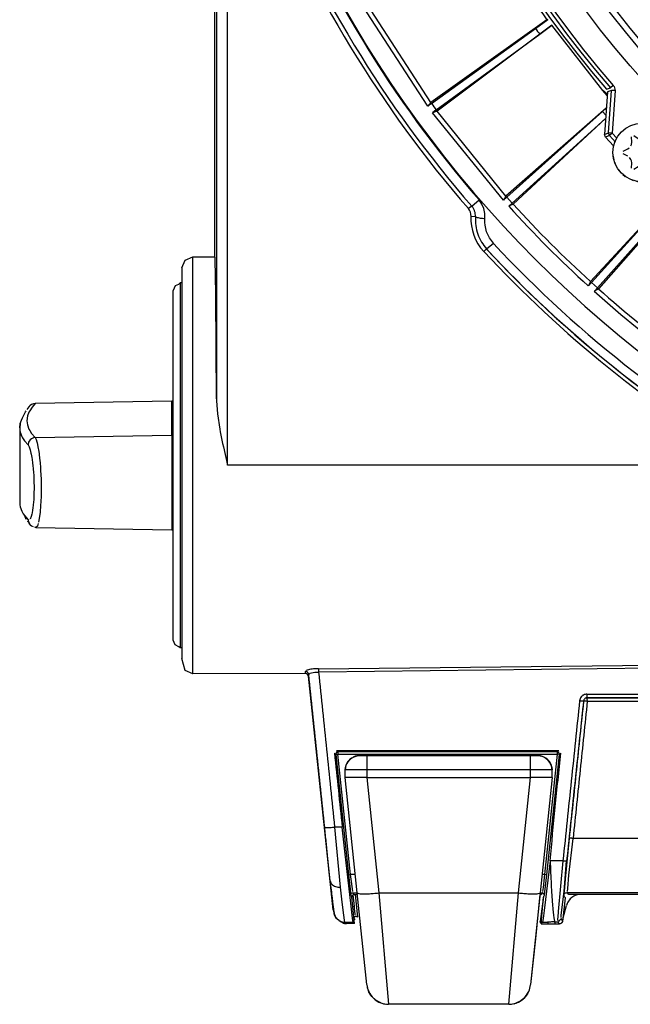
# Model space of a CAD drawing. Header units: millimetres. Extents: x -563 to -60, y -163 to 550.
# Tile 1 of 37: x -474 to -390, y -163 to -29. Entities that reach past the tile are written whole.
import ezdxf

# ---------------------------------------------------------------- set-up
doc = ezdxf.new("R2010")
doc.units = ezdxf.units.MM

# ---------------------------------------------------------------- blocks, each defined once
blk = doc.blocks.new('Blechschraube_ISO14585-ST4_2x16_3__1', base_point=(-392.66, -50.88))
at = {"color": 7, "linetype": 'Continuous'}
for p, q in [((-390.21, -45.99), (-390.12, -45.77)), ((-390.12, -45.77), (-390.08, -45.49)), ((-390.08, -45.49), (-390.1, -44.75)), ((-389.8, -44.57), (-389.19, -44.95)), ((-389.19, -44.95), (-388.94, -45.06)), ((-388.81, -45.08), (-388.67, -45.09)), ((-388.67, -45.09), (-388.52, -45.08)), ((-388.39, -45.06), (-388.25, -45)), ((-388.25, -45), (-387.53, -44.57)), ((-387.23, -44.75), (-387.25, -45.49)), ((-387.25, -45.49), (-387.23, -45.69)), ((-387.23, -45.69), (-387.12, -45.99)), ((-391.23, -46.71), (-390.6, -46.37)), ((-390.6, -47.4), (-391.23, -47.06)), ((-390.6, -46.37), (-390.42, -46.24)), ((-386.9, -46.24), (-386.72, -46.37)), ((-386.72, -46.37), (-386.1, -46.71)), ((-386.1, -47.06), (-386.72, -47.4)), ((-390.18, -47.85), (-390.38, -47.56)), ((-390.11, -48.03), (-390.18, -47.85)), ((-390.08, -48.28), (-390.11, -48.03)), ((-390.1, -49.02), (-390.08, -48.28)), ((-387.21, -47.99), (-387.25, -48.28)), ((-387.25, -48.28), (-387.23, -49.02)), ((-387.09, -47.74), (-387.21, -47.99)), ((-386.95, -47.56), (-387.09, -47.74)), ((-389.19, -48.82), (-389.8, -49.19)), ((-388.94, -48.71), (-389.19, -48.82)), ((-388.81, -48.68), (-388.94, -48.71)), ((-388.52, -48.68), (-388.81, -48.68)), ((-388.39, -48.71), (-388.52, -48.68)), ((-388.25, -48.76), (-388.39, -48.71)), ((-387.53, -49.19), (-388.25, -48.76))]:
    blk.add_line(p, q, dxfattribs=at)
blk.add_circle((-388.66, -46.88), 4, dxfattribs=at)
blk = doc.blocks.new('Isolier-Distanzhuelse-M4_6__4', base_point=(-392.62, -50.86))
at = {"color": 7, "linetype": 'Continuous'}
for p, q in [((-392.62, -47.4), (-392.59, -47.64)), ((-392.59, -47.64), (-392.54, -47.82)), ((-392.43, -48.23), (-392.36, -48.38)), ((-391.27, -49.9), (-390.97, -50.15)), ((-390.05, -50.62), (-389.87, -50.7)), ((-389.43, -50.8), (-389.28, -50.84)), ((-389.28, -50.84), (-389.01, -50.86))]:
    blk.add_line(p, q, dxfattribs=at)
for start, end in [(217.3171, 226.0975), (278.7802, 287.5611)]:
    blk.add_arc((-388.66, -46.88), 4, start, end, dxfattribs=at)
blk = doc.blocks.new('Fuss_4__5', base_point=(-426.28, -163.35))
at = {"color": 7, "linetype": 'Continuous'}
for p, q in [((-402.63, -148.35), (-403.26, -154.39)), ((-403.26, -154.39), (-403.92, -160.66)), ((-404.15, -161.54), (-404.08, -161.36)), ((-405.36, -162.92), (-405.17, -162.8)), ((-405.17, -162.8), (-404.9, -162.58)), ((-404.29, -161.81), (-404.21, -161.68)), ((-424.73, -163.01), (-424.9, -162.92)), ((-424.54, -163.1), (-424.73, -163.01)), ((-406.19, -163.26), (-405.9, -163.17)), ((-405.9, -163.17), (-405.72, -163.1))]:
    blk.add_line(p, q, dxfattribs=at)
for centre, start, end in [((-423.35, -160.35), 192.8923, 195.6451), ((-406.9, -160.35), 336.5234, 340.204), ((-406.9, -160.35), 301.0498, 312.001), ((-406.9, -160.35), 330.7956, 333.6906), ((-423.35, -160.35), 238.9501, 246.8003), ((-423.35, -160.35), 256.202, 263.1008), ((-406.9, -160.35), 269.998, 276.8971), ((-406.9, -160.35), 283.8, 293.2004)]:
    blk.add_arc(centre, 3, start, end, dxfattribs=at)
blk = doc.blocks.new('Fuss_3__6', base_point=(-429.31, -163.35))
at = {"color": 7, "linetype": 'Continuous'}
for p, q in [((-428.91, -130.17), (-429.14, -130.59)), ((-429.14, -130.59), (-428.91, -130.17)), ((-428.91, -130.17), (-428.43, -129.7)), ((-428.43, -129.7), (-428.7, -129.92)), ((-428.43, -129.7), (-428.05, -129.5)), ((-427.92, -129.44), (-428.2, -129.56)), ((-428.2, -129.56), (-427.92, -129.44)), ((-428.05, -129.5), (-427.66, -129.38)), ((-427.66, -129.38), (-427.92, -129.44)), ((-427.3, -129.35), (-427.66, -129.38)), ((-427.66, -129.38), (-427.3, -129.35)), ((-427.3, -129.35), (-426.33, -129.35)), ((-426.33, -129.35), (-403.93, -129.35)), ((-403.93, -129.35), (-402.96, -129.35)), ((-402.96, -129.35), (-402.6, -129.38)), ((-402.6, -129.38), (-402.96, -129.35)), ((-402.6, -129.38), (-402.34, -129.44)), ((-402.21, -129.5), (-402.6, -129.38)), ((-402.34, -129.44), (-402.05, -129.56)), ((-402.34, -129.44), (-402.05, -129.56)), ((-401.83, -129.7), (-402.21, -129.5)), ((-401.83, -129.7), (-401.56, -129.92)), ((-401.34, -130.17), (-401.83, -129.7)), ((-401.34, -130.17), (-401.11, -130.59)), ((-401.11, -130.59), (-401.34, -130.17)), ((-429.31, -132.35), (-429.3, -131.31)), ((-429.26, -130.95), (-429.3, -131.31)), ((-429.3, -131.31), (-429.26, -130.95)), ((-429.26, -130.95), (-429.14, -130.59)), ((-429.22, -130.8), (-429.26, -130.95)), ((-401, -130.95), (-401.11, -130.59)), ((-401.04, -130.8), (-401, -130.95)), ((-401, -130.95), (-400.96, -131.31)), ((-400.96, -131.31), (-401, -130.95)), ((-400.94, -132.35), (-400.96, -131.31)), ((-427.66, -148.12), (-429.31, -132.35)), ((-426.33, -132.35), (-403.93, -132.35)), ((-400.94, -132.35), (-402.6, -148.12)), ((-426.34, -160.66), (-427.66, -148.12)), ((-402.6, -148.12), (-403.92, -160.66)), ((-425.88, -161.96), (-426.08, -161.61)), ((-426.08, -161.61), (-425.97, -161.81)), ((-425.64, -162.29), (-425.88, -161.96)), ((-425.08, -162.8), (-425.64, -162.29)), ((-424.7, -163.03), (-425.08, -162.8)), ((-405.21, -162.83), (-405.52, -163.01)), ((-404.86, -162.54), (-405.21, -162.83)), ((-404.62, -162.29), (-404.86, -162.54)), ((-404.34, -161.91), (-404.62, -162.29)), ((-404.18, -161.61), (-404.34, -161.91)), ((-424.39, -163.16), (-424.7, -163.03)), ((-406.9, -163.35), (-423.35, -163.35)), ((-405.52, -163.01), (-405.86, -163.16))]:
    blk.add_line(p, q, dxfattribs=at)
at = {"color": 1, "linetype": 'Continuous'}
for p, q in [((-426.33, -131.31), (-429.3, -131.31)), ((-426.33, -131.31), (-426.33, -132.35)), ((-403.93, -131.31), (-426.33, -131.31)), ((-400.96, -131.31), (-403.93, -131.31)), ((-403.93, -132.35), (-403.93, -131.31)), ((-429.09, -132.35), (-429.31, -132.35)), ((-428.44, -132.35), (-429.09, -132.35)), ((-427.47, -132.35), (-428.44, -132.35)), ((-426.33, -132.35), (-427.47, -132.35)), ((-426.33, -132.35), (-424.67, -148.12)), ((-405.59, -148.12), (-403.93, -132.35)), ((-402.79, -132.35), (-403.93, -132.35)), ((-401.82, -132.35), (-402.79, -132.35)), ((-401.17, -132.35), (-401.82, -132.35)), ((-400.94, -132.35), (-401.17, -132.35)), ((-424.67, -148.12), (-423.35, -163.35)), ((-424.67, -148.12), (-405.59, -148.12)), ((-406.9, -163.35), (-405.59, -148.12))]:
    blk.add_line(p, q, dxfattribs=at)
at = {"color": 7, "linetype": 'Continuous'}
for centre, radius, start, end in [((-427.3, -131.35), 2, 134.4998, 178.9997), ((-427.3, -131.35), 2, 144.0052, 179.0519), ((-427.3, -131.35), 2, 90.0003, 134.5003), ((-427.29, -131.34), 2, 124.7187, 134.7672), ((-427.3, -131.35), 2, 89.8949, 116.8487), ((-402.96, -131.35), 2, 63.1513, 90.1051), ((-402.96, -131.35), 2, 45.4997, 89.9997), ((-402.97, -131.34), 2, 45.2328, 55.2813), ((-402.96, -131.35), 2, 1.0003, 45.5003), ((-402.96, -131.35), 2, 0.9481, 35.9949), ((-423.35, -160.35), 3, 186, 204.8506), ((-406.9, -160.35), 3, 335.1494, 354), ((-423.35, -160.35), 3, 204.8506, 249.7158), ((-406.9, -160.35), 3, 290.2842, 335.1494), ((-423.35, -160.35), 3, 249.7158, 270), ((-406.9, -160.35), 3, 270.0001, 290.2842)]:
    blk.add_arc(centre, radius, start, end, dxfattribs=at)
at = {"color": 1, "linetype": 'Continuous'}
for points in [[(-426.33, -129.35), (-426.33, -129.37), (-426.33, -129.56), (-426.33, -129.92), (-426.33, -130.33), (-426.33, -130.8), (-426.33, -131.31)], [(-403.93, -131.31), (-403.93, -130.8), (-403.93, -130.33), (-403.93, -129.92), (-403.93, -129.56), (-403.93, -129.37), (-403.93, -129.35)], [(-427.66, -148.12), (-427.55, -148.17), (-427.25, -148.24), (-426.77, -148.25), (-426.15, -148.24), (-425.44, -148.19), (-424.67, -148.12)], [(-405.59, -148.12), (-404.82, -148.19), (-404.1, -148.24), (-403.49, -148.25), (-403.01, -148.24), (-402.71, -148.17), (-402.6, -148.12)]]:
    blk.add_spline(points, degree=3, dxfattribs=at)
blk = doc.blocks.new('Rueckteil__8', base_point=(-447.89, -152.2))
at = {"color": 7, "linetype": 'Continuous'}
for p, q in [((-430.95, -150.43), (-434.31, -118.46)), ((-427.94, -148.35), (-427.6, -151.44)), ((-402.17, -148.55), (-402.61, -152.02)), ((-402.17, -148.55), (-402.36, -150.56)), ((-398.83, -149.39), (-398.92, -149.57)), ((-398.48, -148.92), (-398.83, -149.39)), ((-398.29, -148.75), (-398.48, -148.92)), ((-398.01, -148.57), (-398.29, -148.75)), ((-397.83, -148.48), (-398.01, -148.57)), ((-397.54, -148.39), (-397.83, -148.48)), ((-397.07, -148.33), (-397.54, -148.39)), ((-430.95, -150.43), (-430.85, -150.83)), ((-399.44, -151.51), (-399, -149.83)), ((-398.92, -149.57), (-399, -149.83)), ((-430.85, -150.83), (-430.78, -150.96)), ((-402.56, -152.2), (-402.61, -152.02))]:
    blk.add_line(p, q, dxfattribs=at)
at = {"color": 1, "linetype": 'Continuous'}
for p, q in [((-428.03, -149.97), (-428.19, -148.37)), ((-428.03, -149.97), (-428.32, -150)), ((-427.99, -150.3), (-428.03, -149.97)), ((-427.92, -150.97), (-427.99, -150.3)), ((-428.19, -151.5), (-427.9, -151.77)), ((-427.9, -151.12), (-427.92, -150.97)), ((-427.6, -151.44), (-427.89, -151.28))]:
    blk.add_line(p, q, dxfattribs=at)
blk.add_spline([(-428.19, -151.5), (-428.18, -151.5), (-428.08, -151.47), (-427.99, -151.42), (-427.94, -151.36), (-427.9, -151.29), (-427.89, -151.28)], degree=3, dxfattribs=at)
blk = doc.blocks.new('Rueckteil-kpl___9', base_point=(-447.89, -152.2))
blk.add_blockref('Rueckteil__8', (-447.89, -152.2))
blk = doc.blocks.new('Fokusknopf__13', base_point=(-473.83, -114.59))
at = {"color": 7, "linetype": 'Continuous'}
for p, q in [((-452.54, -65.1), (-452.83, -65.75)), ((-452.83, -88.2), (-452.83, -65.75)), ((-452.11, -64.94), (-452.54, -65.1)), ((-451.85, -64.71), (-452.11, -64.94)), ((-451.63, -64.71), (-451.85, -64.71)), ((-451.85, -64.71), (-451.85, -64.94)), ((-472.81, -82.01), (-472.38, -81.49)), ((-472.23, -81.36), (-472.38, -81.49)), ((-472.23, -81.36), (-472.38, -81.49)), ((-471.96, -81.24), (-472.23, -81.36)), ((-471.96, -81.24), (-472.23, -81.36)), ((-453.03, -80.88), (-471.69, -81.2)), ((-452.88, -80.82), (-453.03, -80.88)), ((-473.58, -83.48), (-473.45, -83.14)), ((-473.45, -83.14), (-473.37, -82.96)), ((-473.37, -82.96), (-473.03, -82.35)), ((-473.03, -82.35), (-472.95, -82.22)), ((-473.83, -84.54), (-473.76, -83.95)), ((-473.76, -83.95), (-473.83, -84.54)), ((-473.83, -84.54), (-473.83, -94.75)), ((-473.76, -83.95), (-473.67, -83.73)), ((-473.67, -83.73), (-473.58, -83.48)), ((-452.83, -92.75), (-452.83, -88.2)), ((-452.83, -93.43), (-452.83, -92.75)), ((-452.83, -92.89), (-452.83, -92.75)), ((-452.83, -93.43), (-452.83, -92.89)), ((-452.83, -97.46), (-452.83, -93.43)), ((-473.83, -94.75), (-473.81, -95.06)), ((-473.83, -94.75), (-473.81, -95.06)), ((-473.81, -95.06), (-473.76, -95.34)), ((-473.81, -95.06), (-473.76, -95.34)), ((-473.76, -95.34), (-473.67, -95.56)), ((-473.67, -95.56), (-473.54, -95.93)), ((-473.54, -95.93), (-473.35, -96.28)), ((-473.18, -96.53), (-472.99, -97)), ((-472.81, -97.29), (-472.63, -97.39)), ((-472.63, -97.39), (-472.38, -97.81)), ((-472.51, -97.65), (-472.38, -97.81)), ((-472.38, -97.81), (-472.23, -97.93)), ((-472.38, -97.81), (-472.23, -97.93)), ((-472.23, -97.93), (-471.99, -98.04)), ((-471.82, -98.08), (-471.6, -98.15)), ((-471.6, -98.15), (-453.03, -98.47)), ((-452.83, -113.54), (-452.83, -97.46)), ((-452.87, -98.55), (-453.03, -98.47)), ((-452.54, -114.19), (-452.83, -113.54)), ((-452.06, -114.48), (-452.54, -114.19)), ((-451.85, -114.59), (-452.06, -114.48)), ((-451.63, -114.59), (-451.85, -114.59))]:
    blk.add_line(p, q, dxfattribs=at)
at = {"color": 1, "linetype": 'Continuous'}
for p, q in [((-451.85, -64.94), (-451.85, -114.59)), ((-472.13, -81.7), (-472.46, -82.19)), ((-471.69, -81.2), (-472.13, -81.7)), ((-471.69, -81.2), (-471.96, -81.24)), ((-453.03, -80.88), (-471.69, -81.2)), ((-453.03, -85.54), (-453.03, -80.88)), ((-472.75, -82.88), (-472.85, -83.55)), ((-472.56, -82.38), (-472.75, -82.88)), ((-472.46, -82.19), (-472.56, -82.38)), ((-473.83, -84.54), (-473.81, -84.85)), ((-472.85, -83.55), (-472.77, -84.14)), ((-472.77, -84.14), (-472.56, -84.72)), ((-472.56, -84.72), (-472.46, -84.9)), ((-473.81, -84.85), (-473.76, -85.13)), ((-473.76, -85.13), (-473.54, -85.72)), ((-473.54, -85.72), (-473.45, -85.89)), ((-473.45, -85.89), (-473.35, -86.05)), ((-473.35, -86.05), (-473.18, -86.3)), ((-472.46, -84.9), (-472.2, -85.29)), ((-472.23, -86.04), (-472.38, -86.17)), ((-471.96, -85.91), (-472.23, -86.04)), ((-472.2, -85.29), (-471.69, -85.86)), ((-471.69, -85.86), (-471.96, -85.91)), ((-471.69, -85.86), (-453.03, -85.54)), ((-471.69, -85.86), (-471.56, -86.14)), ((-471.56, -86.14), (-471.47, -86.42)), ((-453.03, -85.54), (-453.03, -98.47)), ((-473.18, -86.3), (-472.67, -86.87)), ((-472.6, -86.51), (-472.67, -86.87)), ((-472.67, -86.87), (-472.53, -87.11)), ((-472.51, -86.33), (-472.6, -86.51)), ((-472.53, -87.11), (-472.47, -87.25)), ((-472.38, -86.17), (-472.51, -86.33)), ((-472.47, -87.25), (-472.39, -87.53)), ((-471.47, -86.42), (-471.43, -86.57)), ((-471.43, -86.57), (-471.28, -87.35)), ((-471.28, -87.35), (-471.25, -87.52)), ((-472.39, -87.53), (-472.28, -87.97)), ((-472.28, -87.97), (-472.25, -88.12)), ((-472.25, -88.12), (-472.16, -88.59)), ((-472.16, -88.59), (-472.12, -88.86)), ((-471.25, -87.52), (-471.18, -88.02)), ((-471.18, -88.02), (-471.15, -88.23)), ((-471.15, -88.23), (-471.06, -89.06)), ((-472.12, -88.86), (-472.06, -89.31)), ((-472.06, -89.31), (-472.01, -89.72)), ((-472.01, -89.72), (-471.97, -90.1)), ((-471.97, -90.1), (-471.93, -90.68)), ((-471.06, -89.06), (-471.04, -89.26)), ((-471.04, -89.26), (-470.98, -90)), ((-470.98, -90), (-470.96, -90.4)), ((-471.93, -90.68), (-471.91, -90.95)), ((-471.91, -90.95), (-471.88, -91.68)), ((-470.96, -90.4), (-470.93, -90.89)), ((-470.93, -90.89), (-470.91, -91.6)), ((-471.88, -91.68), (-471.87, -91.83)), ((-471.87, -91.83), (-471.86, -92.7)), ((-471.86, -92.7), (-471.87, -93.56)), ((-470.91, -91.6), (-470.89, -92.25)), ((-470.89, -92.82), (-470.91, -94)), ((-470.89, -92.25), (-470.89, -92.82)), ((-471.88, -93.7), (-471.91, -94.38)), ((-471.87, -93.56), (-471.88, -93.7)), ((-470.91, -94), (-470.92, -94.46)), ((-473.76, -95.34), (-473.54, -95.93)), ((-472.01, -95.45), (-472.06, -95.78)), ((-471.97, -95.12), (-472.01, -95.45)), ((-471.93, -94.63), (-471.97, -95.12)), ((-471.91, -94.38), (-471.93, -94.63)), ((-470.96, -95.11), (-471.04, -96.09)), ((-470.93, -94.66), (-470.96, -95.11)), ((-470.92, -94.46), (-470.93, -94.66)), ((-473.54, -95.93), (-473.45, -96.11)), ((-473.45, -96.11), (-473.35, -96.28)), ((-473.35, -96.28), (-473.18, -96.53)), ((-473.18, -96.53), (-472.67, -97.12)), ((-472.25, -96.66), (-472.39, -97.01)), ((-472.16, -96.33), (-472.25, -96.66)), ((-472.12, -96.13), (-472.16, -96.33)), ((-472.06, -95.78), (-472.12, -96.13)), ((-471.15, -96.91), (-471.25, -97.42)), ((-471.07, -96.34), (-471.15, -96.91)), ((-471.04, -96.09), (-471.07, -96.34)), ((-472.53, -97.16), (-472.67, -97.12)), ((-472.67, -97.12), (-472.63, -97.39)), ((-472.63, -97.39), (-472.51, -97.65)), ((-471.41, -97.95), (-471.6, -98.15)), ((-471.3, -97.62), (-471.41, -97.95))]:
    blk.add_line(p, q, dxfattribs=at)
for points in [[(-453.03, -80.88), (-453.02, -80.88), (-452.96, -80.85), (-452.89, -80.83), (-452.88, -80.82)], [(-453.03, -85.54), (-453.02, -85.54), (-452.96, -85.51), (-452.89, -85.49), (-452.88, -85.49)]]:
    blk.add_spline(points, degree=3, dxfattribs=at)
blk = doc.blocks.new('Fokusknopf-montiert_2_1__14', base_point=(-473.83, -114.59))
blk.add_blockref('Fokusknopf__13', (-473.83, -114.59))
blk = doc.blocks.new('Stufenlinse__15', base_point=(-427.13, -85.35))
at = {"color": 7, "linetype": 'Continuous'}
for p, q in [((-393.41, -38.57), (-393.81, -44.41)), ((-393.68, -44.78), (-393.81, -44.41)), ((-393.68, -44.78), (-392.55, -45.98))]:
    blk.add_line(p, q, dxfattribs=at)
at = {"color": 1, "linetype": 'Continuous'}
for p, q in [((-393.53, -38.22), (-392.98, -38.03)), ((-392.86, -38.39), (-393.41, -38.57)), ((-393.25, -44.21), (-392.86, -38.39)), ((-392.6, -37.71), (-392.98, -38.03)), ((-392.36, -38.42), (-392.86, -38.39)), ((-392.36, -38.42), (-392.76, -44.24)), ((-392.6, -37.71), (-392.49, -37.86)), ((-392.49, -37.86), (-392.37, -38.23)), ((-392.37, -38.23), (-392.36, -38.42)), ((-393.81, -44.41), (-393.25, -44.21)), ((-392.76, -44.24), (-393.25, -44.21)), ((-392.76, -44.24), (-393.12, -44.58)), ((-392.76, -44.24), (-392.13, -44.92)), ((-393.12, -44.58), (-393.68, -44.78)), ((-392.28, -45.48), (-393.12, -44.58))]:
    blk.add_line(p, q, dxfattribs=at)
at = {"color": 7, "linetype": 'Continuous'}
blk.add_circle((-290.13, 51.65), 132.47, dxfattribs=at)
at = {"color": 1, "linetype": 'Continuous'}
for radius in [123.33, 123.26, 116.58, 113.3, 113.3, 112.63, 112.6, 109.9, 109.32, 109.29, 106.62, 106.56, 105.98, 102.66]:
    blk.add_circle((-290.13, 51.65), radius, dxfattribs=at)
for centre, radius, start, end in [((-290.13, 51.65), 129.16, 45, 225), ((-290.13, 51.65), 129.16, 45, 225), ((-290.13, 51.65), 130.01, 135, 315), ((-290.13, 51.65), 130.01, 135, 315), ((-290.13, 51.65), 136.46, 138.9116, 221.0884), ((-290.13, 51.65), 135.96, 138.9116, 221.0884), ((-290.13, 51.65), 126.6, 135, 315), ((-290.13, 51.65), 126.6, 135, 315), ((-290.12, 51.64), 125.87, 134.9981, 286.7124), ((-290.13, 51.65), 125.85, 135, 292.8261), ((-290.13, 51.65), 115.91, 129.6269, 242.4627), ((-290.11, 51.63), 119.95, 135, 315), ((-290.13, 51.63), 119.24, 134.9922, 224.9922), ((-290.13, 51.65), 119.23, 135, 315), ((-290.13, 51.65), 103.22, 135, 315)]:
    blk.add_arc(centre, radius, start, end, dxfattribs=at)
at = {"color": 7, "linetype": 'Continuous'}
blk.add_arc((-290.13, 51.65), 137, 139.0057, 220.9943, dxfattribs=at)
at = {"color": 1, "linetype": 'Continuous'}
blk.add_spline([(-393.25, -44.21), (-393.24, -44.29), (-393.19, -44.46), (-393.13, -44.57), (-393.12, -44.58)], degree=3, dxfattribs=at)
blk = doc.blocks.new('Kalibbriereinheit__16', base_point=(-427.13, -85.35))
blk.add_blockref('Stufenlinse__15', (-427.13, -85.35))
blk = doc.blocks.new('Elektronikeinheit_kpl___17', base_point=(-427.13, -85.35))
blk.add_blockref('Kalibbriereinheit__16', (-427.13, -85.35))
blk = doc.blocks.new('Frontteil__24', base_point=(-456.75, -152.35))
at = {"color": 7, "linetype": 'Continuous'}
for p, q in [((-447.13, -61.15), (-447.13, -1.99)), ((-451.63, -62.65), (-451.19, -61.59)), ((-451.19, -61.59), (-450.13, -61.15)), ((-450.13, -61.15), (-447.13, -61.15)), ((-447.1, -61.29), (-447.13, -61.15)), ((-447.08, -61.77), (-447.1, -61.29)), ((-447.03, -63.55), (-447.08, -61.77)), ((-451.63, -62.65), (-451.63, -81.3)), ((-446.98, -66.5), (-447.03, -63.55)), ((-446.89, -80.56), (-446.98, -66.5)), ((-446.89, -80.56), (-446.89, -80.84)), ((-451.63, -81.3), (-451.63, -116.06)), ((-446.89, -80.84), (-446.76, -82.6)), ((-446.76, -82.6), (-446.45, -84.71)), ((-446.45, -84.71), (-446.38, -85.09)), ((-446.38, -85.09), (-446.06, -86.67)), ((-446.06, -86.67), (-445.96, -87.14)), ((-445.96, -87.14), (-445.39, -89.65)), ((-451.19, -117.71), (-451.63, -116.06)), ((-450.13, -118.15), (-451.19, -117.71)), ((-434.77, -118.13), (-450.13, -118.15)), ((-431.35, -146.48), (-434.28, -118.6)), ((-429.29, -142.8), (-429.69, -139.12)), ((-428.49, -149.93), (-429.29, -142.8)), ((-401.24, -143.74), (-402.07, -150.5)), ((-431.13, -148.36), (-431.35, -146.48)), ((-430.95, -149.77), (-431.13, -148.36)), ((-427.99, -152.3), (-428.37, -148.68)), ((-428.07, -148.35), (-427.63, -148.35)), ((-402.63, -148.35), (-402.46, -148.35)), ((-402.47, -152.35), (-402.21, -149.18)), ((-402.21, -149.18), (-402.16, -148.68)), ((-399.51, -152.02), (-399.15, -148.8)), ((-181.6, -148.35), (-398.66, -148.35)), ((-430.85, -150.59), (-430.95, -149.77)), ((-430.81, -150.78), (-430.85, -150.59)), ((-428.29, -151.55), (-428.49, -149.93)), ((-402.07, -150.5), (-402.21, -151.61)), ((-430.79, -150.96), (-430.81, -150.78)), ((-430.74, -151.14), (-430.79, -150.96)), ((-430.58, -151.47), (-430.74, -151.14)), ((-430.46, -151.61), (-430.58, -151.47)), ((-430.09, -151.91), (-430.33, -151.74)), ((-430.09, -151.91), (-430.33, -151.74)), ((-428.24, -151.89), (-428.29, -151.55)), ((-428.19, -152.12), (-428.24, -151.89)), ((-427.99, -152.3), (-428.19, -152.12)), ((-402.47, -152.35), (-402.28, -152.11)), ((-402.21, -151.61), (-402.28, -152.11)), ((-402.28, -152.11), (-401.58, -152.11)), ((-427.99, -152.3), (-429.1, -152.32)), ((-402.47, -152.35), (-401.51, -152.35)), ((-401.51, -152.35), (-400.56, -152.35)), ((-400.56, -152.35), (-399.98, -152.35))]:
    blk.add_line(p, q, dxfattribs=at)
at = {"color": 1, "linetype": 'Continuous'}
for p, q in [((-446.89, -2.24), (-446.89, -80.56)), ((-445.39, -89.65), (-445.39, -2.34)), ((-411.96, -54.22), (-410.97, -53.36)), ((-410.57, -53.93), (-410.97, -53.36)), ((-411.96, -54.22), (-412.43, -54.55)), ((-410.3, -54.56), (-410.57, -53.93)), ((-410.16, -55.23), (-410.3, -54.56)), ((-411.47, -55.66), (-412.07, -55.62)), ((-410.17, -56.47), (-410.16, -55.91)), ((-410.14, -56.83), (-410.17, -56.47)), ((-410.16, -55.91), (-410.16, -55.23)), ((-409.94, -57.74), (-410.14, -56.83)), ((-409.56, -58.57), (-409.94, -57.74)), ((-409.01, -59.3), (-409.56, -58.57)), ((-409.97, -60.06), (-410.33, -60.41)), ((-409.97, -60.06), (-409.01, -59.3)), ((-450.13, -86.67), (-450.13, -61.15)), ((-450.13, -118.15), (-450.13, -86.67)), ((-374.03, -89.65), (-445.39, -89.65)), ((-432.92, -117.46), (-337.01, -116.48)), ((-361.55, -117.11), (-432.89, -117.92)), ((-434.77, -117.83), (-434.77, -117.97)), ((-434.77, -117.97), (-434.77, -118.13)), ((-434.47, -117.65), (-434.64, -117.71)), ((-433.97, -117.54), (-434.47, -117.65)), ((-434.27, -118.27), (-434.06, -118.08)), ((-434.06, -118.08), (-433.89, -118.03)), ((-433.81, -117.52), (-433.97, -117.54)), ((-433.89, -118.03), (-433.69, -117.98)), ((-433.64, -117.5), (-433.81, -117.52)), ((-433.69, -117.98), (-433.44, -117.94)), ((-433.47, -117.49), (-433.64, -117.5)), ((-432.92, -117.46), (-433.47, -117.49)), ((-433.44, -117.94), (-432.89, -117.92)), ((-396.62, -121.71), (-396.67, -121.88)), ((-396.17, -121.43), (-396.3, -121.45)), ((-343.16, -121.43), (-396.17, -121.43)), ((-396.15, -121.9), (-343.15, -121.9)), ((-430.76, -129.01), (-430.58, -129.18)), ((-430.58, -129.18), (-430.28, -129.14)), ((-430.58, -129.18), (-428.84, -145.64)), ((-430.28, -128.84), (-430.46, -128.68)), ((-400.26, -128.84), (-430.28, -128.84)), ((-430.28, -128.84), (-430.28, -129.14)), ((-430.28, -129.14), (-400.26, -129.14)), ((-428.54, -145.61), (-430.28, -129.14)), ((-400.26, -129.14), (-401.99, -145.61)), ((-401.7, -145.64), (-399.97, -129.18)), ((-400.07, -128.67), (-400.26, -128.84)), ((-400.26, -128.84), (-400.26, -129.14)), ((-399.97, -129.18), (-400.26, -129.14)), ((-399.97, -129.18), (-399.77, -129)), ((-429.91, -147.32), (-430.68, -139.12)), ((-398.63, -140.65), (-399.19, -146.23)), ((-398.66, -145.7), (-398.11, -140.67)), ((-399.49, -143.73), (-401.24, -143.74)), ((-399.49, -143.73), (-400.14, -150.65)), ((-399.34, -147.93), (-398.98, -143.74)), ((-428.84, -145.64), (-428.54, -145.61)), ((-428.84, -145.64), (-428.62, -147.6)), ((-427.92, -145.61), (-428.54, -145.61)), ((-428.42, -146.57), (-428.54, -145.61)), ((-428.25, -147.91), (-428.42, -146.57)), ((-401.99, -145.61), (-402.34, -145.61)), ((-401.99, -145.61), (-402.21, -147.36)), ((-401.7, -145.64), (-401.99, -145.61)), ((-401.86, -147.18), (-401.7, -145.64)), ((-399.19, -146.23), (-399.34, -147.93)), ((-398.84, -147.52), (-398.66, -145.7)), ((-429.73, -148.97), (-429.91, -147.32)), ((-428.62, -147.6), (-428.55, -148.21)), ((-402.21, -147.36), (-402.28, -147.91)), ((-402.01, -148.44), (-401.95, -147.97)), ((-401.95, -147.97), (-401.86, -147.18)), ((-399.64, -150.45), (-399.34, -147.93)), ((-399.34, -147.93), (-399.36, -148.14)), ((-398.88, -147.94), (-398.84, -147.52)), ((-429.52, -150.82), (-429.73, -148.97)), ((-428.52, -148.44), (-428.37, -148.68)), ((-428.22, -148.11), (-427.66, -148.11)), ((-428.07, -148.35), (-428.22, -148.11)), ((-402.6, -148.11), (-402.31, -148.11)), ((-402.31, -148.11), (-402.46, -148.35)), ((-402.16, -148.68), (-402.01, -148.44)), ((-399.36, -148.14), (-399.38, -148.38)), ((-399.38, -148.54), (-399.15, -148.8)), ((-398.66, -148.35), (-398.88, -148.09)), ((-400.14, -150.65), (-400.2, -151.42)), ((-399.71, -151.22), (-399.64, -150.45)), ((-429.44, -151.48), (-429.52, -150.82)), ((-429.37, -151.9), (-429.44, -151.48)), ((-429.32, -152.12), (-429.37, -151.9)), ((-429.32, -152.12), (-428.19, -152.12)), ((-429.1, -152.32), (-429.32, -152.12)), ((-401.58, -152.11), (-401.51, -152.35)), ((-400.62, -152.07), (-400.56, -152.35)), ((-400.62, -152.07), (-400.4, -152.07)), ((-400.4, -152.07), (-400.22, -152.07)), ((-400.21, -151.65), (-400.22, -151.9)), ((-400.22, -152.07), (-399.98, -152.35)), ((-400.2, -151.42), (-400.21, -151.65)), ((-399.73, -151.46), (-399.71, -151.22)), ((-399.51, -152.02), (-399.73, -151.63)), ((-427.99, -152.3), (-429.1, -152.32))]:
    blk.add_line(p, q, dxfattribs=at)
for centre, radius, start, end in [((-290.13, 51.65), 161.98, 201.606, 220.9699), ((-290.13, 51.65), 161.41, 201.5898, 220.993), ((-290.13, 51.65), 161.41, 201.5898, 220.993), ((-290.13, 51.65), 160.09, 201.5898, 220.993), ((-413.56, -55.53), 1.5, 356.8053, 41.0345), ((-405.58, -55.97), 6.5, 176.8672, 222.9973), ((-290.13, 51.65), 164.33, 222.9918, 239.2979), ((-290.18, 51.68), 163.82, 223.0092, 260.6144), ((-290.13, 51.65), 163.83, 222.9918, 239.2979), ((-290.13, 51.65), 162.61, 223.0252, 259.7468)]:
    blk.add_arc(centre, radius, start, end, dxfattribs=at)
at = {"color": 7, "linetype": 'Continuous'}
for centre, radius, start, end in [((-434.79, -118.64), 0.512, 4.8782, 87.7818), ((-428.07, -148.65), 0.3, 90.0048, 186.0328), ((-399.97, -151.84), 0.502, 310.9829, 339.0516)]:
    blk.add_arc(centre, radius, start, end, dxfattribs=at)
at = {"color": 1, "linetype": 'Continuous'}
for points in [[(-411.47, -55.66), (-411.48, -55.27), (-411.57, -54.9), (-411.73, -54.54), (-411.96, -54.22)], [(-411.47, -55.66), (-411.48, -55.27), (-411.57, -54.9), (-411.73, -54.54), (-411.96, -54.22)], [(-411.47, -55.66), (-411.43, -56.87), (-411.13, -58.05), (-410.62, -59.14), (-409.97, -60.06)], [(-411.47, -55.66), (-411.43, -56.87), (-411.13, -58.05), (-410.62, -59.14), (-409.97, -60.06)], [(-411.47, -55.66), (-411.45, -55.66), (-411.33, -55.72), (-411.09, -55.79), (-410.82, -55.84), (-410.5, -55.88), (-410.16, -55.91)], [(-434.27, -118.27), (-434.3, -118.18), (-434.36, -118.05), (-434.41, -117.98), (-434.51, -117.91), (-434.62, -117.85), (-434.77, -117.83)], [(-434.28, -118.6), (-434.28, -118.43), (-434.27, -118.27)], [(-432.09, -139.17), (-433.18, -128.72), (-434.27, -118.27)], [(-432.89, -117.92), (-432.9, -117.8), (-432.91, -117.59), (-432.92, -117.48), (-432.92, -117.46)], [(-430.68, -139.12), (-431.78, -128.52), (-432.89, -117.92)], [(-396.21, -120.94), (-396.45, -120.97), (-396.68, -121.06), (-396.83, -121.15), (-396.98, -121.32), (-397.14, -121.59), (-397.21, -121.84)], [(-396.21, -120.94), (-353.96, -120.94), (-311.68, -120.94)], [(-396.21, -120.94), (-396.21, -121.03), (-396.21, -121.17), (-396.2, -121.25), (-396.19, -121.34), (-396.17, -121.42), (-396.17, -121.43)], [(-397.21, -121.84), (-398.35, -132.78), (-399.49, -143.73)], [(-396.67, -121.88), (-397.83, -132.8), (-398.98, -143.74)], [(-396.67, -121.88), (-397.65, -131.27), (-398.63, -140.65)], [(-396.15, -121.9), (-397.13, -131.29), (-398.11, -140.67)], [(-397.21, -121.84), (-397.11, -121.84), (-396.95, -121.86), (-396.87, -121.86), (-396.77, -121.87), (-396.68, -121.88), (-396.67, -121.88)], [(-396.3, -121.45), (-396.44, -121.51), (-396.53, -121.61), (-396.62, -121.72), (-396.67, -121.88)], [(-396.15, -121.9), (-396.25, -121.89), (-396.4, -121.88), (-396.56, -121.88), (-396.67, -121.88)], [(-396.17, -121.43), (-396.23, -121.44), (-396.3, -121.45)], [(-396.17, -121.43), (-353.94, -121.41), (-311.67, -121.43)], [(-396.15, -121.9), (-396.15, -121.81), (-396.15, -121.67), (-396.16, -121.52), (-396.17, -121.43)], [(-430.28, -128.84), (-430.29, -128.85), (-430.38, -128.88), (-430.48, -128.93), (-430.53, -129.05), (-430.57, -129.16), (-430.58, -129.18)], [(-399.97, -129.18), (-399.97, -129.16), (-399.99, -129.07), (-400.03, -128.97), (-400.14, -128.9), (-400.25, -128.85), (-400.26, -128.84)], [(-432.09, -139.17), (-432.07, -139.17), (-431.93, -139.18), (-431.68, -139.19), (-431.38, -139.18), (-431.04, -139.15), (-430.68, -139.12)], [(-431.35, -146.48), (-431.51, -144.87), (-431.69, -143.08), (-431.88, -141.16), (-432.09, -139.17)], [(-429.69, -139.12), (-430.18, -139.12), (-430.68, -139.12)], [(-398.11, -140.67), (-398.21, -140.66), (-398.36, -140.65), (-398.52, -140.65), (-398.63, -140.65)], [(-182.15, -140.67), (-290.13, -140.65), (-398.11, -140.67)], [(-401.24, -143.74), (-401.17, -145.39), (-401.1, -146.96), (-401.01, -148.4), (-400.92, -149.65), (-400.83, -150.67), (-400.74, -151.44), (-400.66, -151.91), (-400.62, -152.07)], [(-399.49, -143.73), (-399.39, -143.74), (-399.24, -143.75), (-399.08, -143.75), (-398.98, -143.74)], [(-431.35, -146.48), (-431.27, -146.73), (-431.12, -146.93), (-430.89, -147.11), (-430.6, -147.23), (-430.27, -147.31), (-429.91, -147.32)], [(-181.37, -148.09), (-290.13, -148.08), (-398.88, -148.09)], [(-428.22, -148.11), (-428.24, -148.12), (-428.38, -148.16), (-428.53, -148.22), (-428.53, -148.33), (-428.52, -148.43), (-428.52, -148.44)], [(-402.01, -148.44), (-402.02, -148.43), (-402.04, -148.34), (-402.08, -148.23), (-402.19, -148.17), (-402.3, -148.12), (-402.31, -148.11)], [(-398.88, -148.09), (-398.97, -148.11), (-399.12, -148.15), (-399.27, -148.18), (-399.37, -148.26), (-399.38, -148.45), (-399.38, -148.54)], [(-430.09, -151.91), (-429.72, -152.07), (-429.32, -152.12)], [(-400.62, -152.07), (-401.06, -152.09), (-401.58, -152.11)], [(-400.22, -152.07), (-400.14, -152.05), (-400.02, -151.95), (-399.97, -151.86), (-399.87, -151.81), (-399.76, -151.71), (-399.73, -151.63)], [(-399.65, -152.22), (-399.64, -152.21), (-399.58, -152.12), (-399.51, -152.03), (-399.51, -152.02)]]:
    blk.add_spline(points, degree=3, dxfattribs=at)
at = {"color": 7, "linetype": 'Continuous'}
for points in [[(-430.76, -129.01), (-430.22, -134.07), (-429.69, -139.12)], [(-400.07, -128.67), (-415.27, -128.67), (-430.46, -128.68)], [(-401.24, -143.74), (-400.54, -136.37), (-399.77, -129)], [(-431.35, -146.48), (-431.21, -147.72), (-431.08, -148.78), (-430.98, -149.63), (-430.9, -150.26), (-430.84, -150.64), (-430.81, -150.78)], [(-430.81, -150.78), (-430.76, -151.05), (-430.66, -151.3), (-430.51, -151.54), (-430.33, -151.74)], [(-430.09, -151.91), (-429.86, -152.05), (-429.66, -152.17), (-429.38, -152.29), (-429.1, -152.32)], [(-399.98, -152.35), (-399.96, -152.34), (-399.81, -152.28), (-399.67, -152.23), (-399.65, -152.22)]]:
    blk.add_spline(points, degree=3, dxfattribs=at)
blk = doc.blocks.new('Linsengehaeuse__52', base_point=(-448.25, -106.47))
at = {"color": 7, "linetype": 'Continuous'}
for p, q in [((-417.98, -40.55), (-426.36, -27.64)), ((-417.58, -40.03), (-425.73, -27.48)), ((-401.68, -28.73), (-417.58, -40.03)), ((-401, -29.48), (-416.71, -41.22)), ((-403.23, -29.92), (-401.55, -28.72)), ((-402.66, -30.71), (-401, -29.48)), ((-401.55, -28.72), (-401.68, -28.73)), ((-394.04, -38.39), (-401, -29.48)), ((-394.04, -38.39), (-401, -29.48)), ((-417.47, -40.19), (-403.23, -29.92)), ((-416.82, -41.07), (-402.66, -30.71)), ((-393.44, -38.91), (-394.04, -38.39)), ((-393.45, -39.07), (-394.04, -38.39)), ((-417.58, -40.03), (-417.98, -40.55)), ((-417.47, -40.19), (-417.98, -40.55)), ((-416.82, -41.07), (-417.33, -41.45)), ((-416.71, -41.22), (-417.33, -41.45)), ((-407.64, -53.41), (-417.33, -41.45)), ((-407.29, -52.85), (-416.71, -41.22)), ((-393.57, -40.84), (-407.29, -52.85)), ((-407.17, -52.99), (-394.08, -41.29)), ((-394.08, -41.29), (-393.57, -40.84)), ((-394.08, -41.29), (-393.63, -41.79)), ((-406.44, -53.81), (-393.66, -42.23)), ((-393.66, -42.23), (-406.31, -53.95)), ((-384.01, -51.88), (-395.73, -64.53)), ((-395.59, -64.65), (-384.01, -51.88)), ((-394.77, -65.39), (-383.08, -52.3)), ((-382.52, -51.78), (-394.63, -65.51)), ((-407.29, -52.85), (-407.64, -53.41)), ((-407.17, -52.99), (-407.64, -53.41)), ((-407.17, -52.99), (-406.44, -53.81)), ((-406.44, -53.81), (-406.9, -54.23)), ((-406.31, -53.95), (-406.9, -54.23)), ((-395.73, -64.53), (-396.01, -65.12)), ((-395.59, -64.65), (-396.01, -65.12)), ((-394.77, -65.39), (-395.59, -64.65)), ((-394.77, -65.39), (-395.19, -65.86)), ((-394.63, -65.51), (-395.19, -65.86))]:
    blk.add_line(p, q, dxfattribs=at)
for radius, start, end in [(160, 188.7958, 261.2042), (137.5, 210.2228, 215.7772), (139.45, 215.8, 216.2), (157, 215.8, 216.2), (157.63, 222.2016, 227.7984), (157, 222.2688, 227.7312), (157.63, 228.2016, 233.7984), (157, 228.2688, 233.7312)]:
    blk.add_arc((-290.13, 51.65), radius, start, end, dxfattribs=at)
blk = doc.blocks.new('Linsengehaeuse_kpl___56', base_point=(-469.23, -134.44))
blk.add_blockref('Linsengehaeuse__52', (-448.25, -106.47))
blk = doc.blocks.new('Linsengehaeuse__79', base_point=(-448.25, -106.47))
at = {"color": 7, "linetype": 'Continuous'}
for p, q in [((-417.98, -40.55), (-426.36, -27.64)), ((-417.58, -40.03), (-425.73, -27.48)), ((-401.68, -28.73), (-417.58, -40.03)), ((-401, -29.48), (-416.71, -41.22)), ((-403.23, -29.92), (-401.55, -28.72)), ((-402.66, -30.71), (-401, -29.48)), ((-401.55, -28.72), (-401.68, -28.73)), ((-394.04, -38.39), (-401, -29.48)), ((-394.04, -38.39), (-401, -29.48)), ((-417.47, -40.19), (-403.23, -29.92)), ((-416.82, -41.07), (-402.66, -30.71)), ((-393.44, -38.91), (-394.04, -38.39)), ((-393.45, -39.07), (-394.04, -38.39)), ((-417.58, -40.03), (-417.98, -40.55)), ((-417.47, -40.19), (-417.98, -40.55)), ((-416.82, -41.07), (-417.33, -41.45)), ((-416.71, -41.22), (-417.33, -41.45)), ((-407.64, -53.41), (-417.33, -41.45)), ((-407.29, -52.85), (-416.71, -41.22)), ((-393.57, -40.84), (-407.29, -52.85)), ((-407.17, -52.99), (-394.08, -41.29)), ((-394.08, -41.29), (-393.57, -40.84)), ((-394.08, -41.29), (-393.63, -41.79)), ((-406.44, -53.81), (-393.66, -42.23)), ((-393.66, -42.23), (-406.31, -53.95)), ((-384.01, -51.88), (-395.73, -64.53)), ((-395.59, -64.65), (-384.01, -51.88)), ((-394.77, -65.39), (-383.08, -52.3)), ((-382.52, -51.78), (-394.63, -65.51)), ((-407.29, -52.85), (-407.64, -53.41)), ((-407.17, -52.99), (-407.64, -53.41)), ((-407.17, -52.99), (-406.44, -53.81)), ((-406.44, -53.81), (-406.9, -54.23)), ((-406.31, -53.95), (-406.9, -54.23)), ((-395.73, -64.53), (-396.01, -65.12)), ((-395.59, -64.65), (-396.01, -65.12)), ((-394.77, -65.39), (-395.59, -64.65)), ((-394.77, -65.39), (-395.19, -65.86)), ((-394.63, -65.51), (-395.19, -65.86))]:
    blk.add_line(p, q, dxfattribs=at)
for radius, start, end in [(160, 188.7958, 261.2042), (137.5, 210.2228, 215.7772), (139.45, 215.8, 216.2), (157, 215.8, 216.2), (157.63, 222.2016, 227.7984), (157, 222.2688, 227.7312), (157.63, 228.2016, 233.7984), (157, 228.2688, 233.7312)]:
    blk.add_arc((-290.13, 51.65), radius, start, end, dxfattribs=at)
blk = doc.blocks.new('Linsengehaeuse_kpl_-Mot-L4_0006142__86', base_point=(-469.23, -134.44))
blk.add_blockref('Linsengehaeuse__79', (-448.25, -106.47))
blk = doc.blocks.new('Gehaeuse_kpl__87', base_point=(-469.23, -152.35))
for name, p in [('Linsengehaeuse_kpl___56', (-469.23, -134.44)), ('Linsengehaeuse_kpl_-Mot-L4_0006142__86', (-469.23, -134.44)), ('Frontteil__24', (-456.75, -152.35))]:
    blk.add_blockref(name, p)
blk = doc.blocks.new('L10-für-dxf-Internet__113', base_point=(-562.57, -163.35))
for name, p in [('Gehaeuse_kpl__87', (-469.23, -152.35)), ('Rueckteil-kpl___9', (-447.89, -152.2)), ('Elektronikeinheit_kpl___17', (-427.13, -85.35)), ('Blechschraube_ISO14585-ST4_2x16_3__1', (-392.66, -50.88)), ('Isolier-Distanzhuelse-M4_6__4', (-392.62, -50.86)), ('Fokusknopf-montiert_2_1__14', (-473.83, -114.59)), ('Fuss_3__6', (-429.31, -163.35)), ('Fuss_4__5', (-426.28, -163.35))]:
    blk.add_blockref(name, p)
blk = doc.blocks.new('AllgA', base_point=(-118, 205))
blk.add_blockref('L10-für-dxf-Internet__113', (-562.57, -163.35))

msp = doc.modelspace()

# ---------------------------------------------------------------- block references
msp.add_blockref('AllgA', (-118, 205))

doc.saveas('drawing.dxf')
